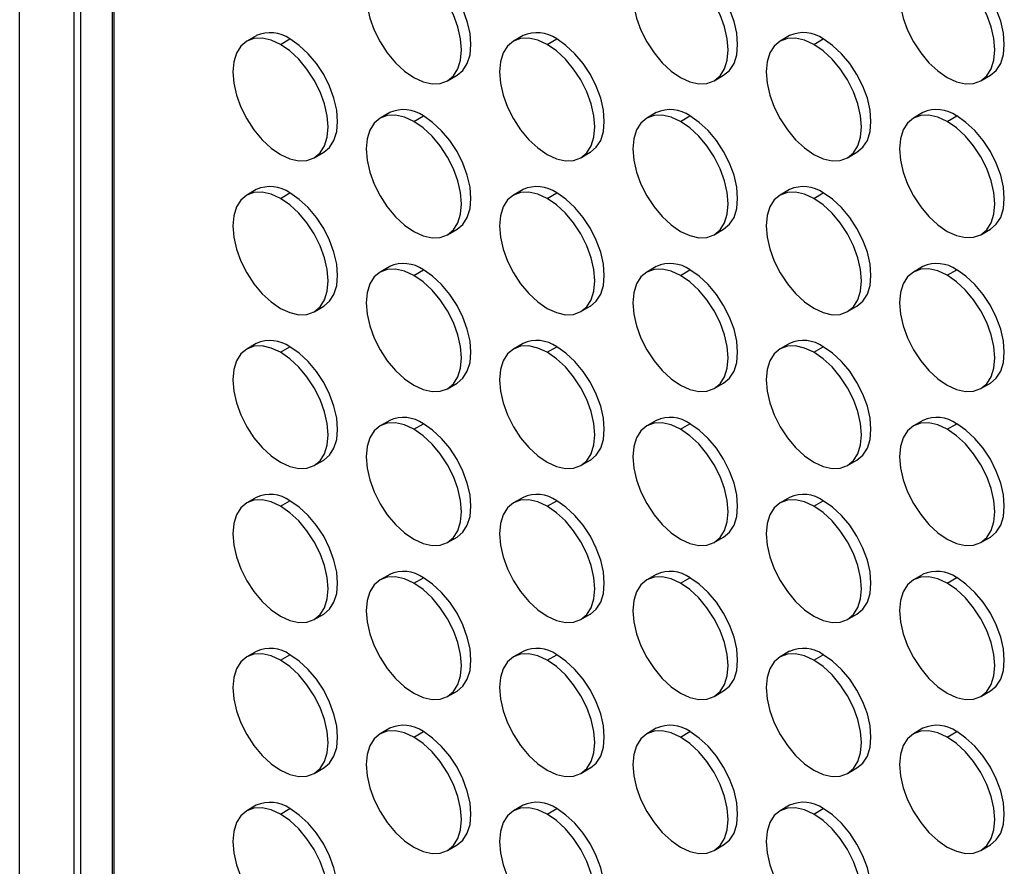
# Model space of a CAD drawing. Header units: millimetres. Extents: x 0 to 2794, y 0 to 2159.
# Tile 8 of 44: x 1997 to 2143, y 1324 to 1449. Entities that reach past the tile are written whole.
import ezdxf

# ---------------------------------------------------------------- set-up
doc = ezdxf.new("R2010")
doc.units = ezdxf.units.MM
doc.header["$LTSCALE"] = 10

msp = doc.modelspace()

# ---------------------------------------------------------------- linework, layer by layer
for p, q in [((1996.98, 1266.48), (1996.98, 2061.79)), ((2005.08, 1271.15), (2005.08, 2037.64)), ((2006.01, 2034.9), (2006.01, 1271.69)), ((2010.71, 2022.98), (2010.71, 1274.4)), ((2010.95, 2020.86), (2010.95, 1274.54)), ((2032.12, 1446.92), (2030.7, 1446.11)), ((2035.7, 1445.61), (2037.12, 1446.43)), ((2071.72, 1446.93), (2070.3, 1446.11)), ((2075.3, 1445.62), (2076.72, 1446.43)), ((2111.31, 1446.93), (2109.9, 1446.11)), ((2114.9, 1445.62), (2116.31, 1446.44)), ((2060.5, 1440.22), (2061.92, 1441.04)), ((2100.1, 1440.22), (2101.51, 1441.04)), ((2139.7, 1440.23), (2141.11, 1441.04)), ((2051.92, 1435.49), (2050.5, 1434.68)), ((2055.5, 1434.18), (2056.92, 1435)), ((2091.51, 1435.5), (2090.1, 1434.68)), ((2095.1, 1434.19), (2096.51, 1435)), ((2131.11, 1435.5), (2129.7, 1434.68)), ((2134.7, 1434.19), (2136.11, 1435.01)), ((2040.7, 1428.79), (2042.12, 1429.6)), ((2080.3, 1428.79), (2081.71, 1429.61)), ((2119.9, 1428.79), (2121.31, 1429.61)), ((2032.12, 1424.06), (2030.7, 1423.24)), ((2071.72, 1424.06), (2070.3, 1423.25)), ((2111.31, 1424.07), (2109.9, 1423.25)), ((2035.7, 1422.75), (2037.12, 1423.57)), ((2075.3, 1422.75), (2076.72, 1423.57)), ((2114.9, 1422.76), (2116.31, 1423.57)), ((2060.5, 1417.36), (2061.92, 1418.17)), ((2100.1, 1417.36), (2101.51, 1418.18)), ((2139.7, 1417.36), (2141.11, 1418.18)), ((2051.92, 1412.63), (2050.5, 1411.81)), ((2091.51, 1412.63), (2090.1, 1411.82)), ((2131.11, 1412.64), (2129.7, 1411.82)), ((2055.5, 1411.32), (2056.92, 1412.14)), ((2095.1, 1411.32), (2096.51, 1412.14)), ((2134.7, 1411.33), (2136.11, 1412.14)), ((2040.7, 1405.92), (2042.12, 1406.74)), ((2080.3, 1405.93), (2081.71, 1406.74)), ((2119.9, 1405.93), (2121.31, 1406.75)), ((2032.12, 1401.2), (2030.7, 1400.38)), ((2035.7, 1399.89), (2037.12, 1400.7)), ((2071.72, 1401.2), (2070.3, 1400.38)), ((2075.3, 1399.89), (2076.72, 1400.71)), ((2111.31, 1401.2), (2109.9, 1400.39)), ((2114.9, 1399.89), (2116.31, 1400.71)), ((2060.5, 1394.49), (2061.92, 1395.31)), ((2100.1, 1394.5), (2101.51, 1395.31)), ((2139.7, 1394.5), (2141.11, 1395.32)), ((2051.92, 1389.77), (2050.5, 1388.95)), ((2055.5, 1388.46), (2056.92, 1389.27)), ((2091.51, 1389.77), (2090.1, 1388.95)), ((2095.1, 1388.46), (2096.51, 1389.28)), ((2131.11, 1389.77), (2129.7, 1388.96)), ((2134.7, 1388.46), (2136.11, 1389.28)), ((2040.7, 1383.06), (2042.12, 1383.88)), ((2080.3, 1383.06), (2081.71, 1383.88)), ((2119.9, 1383.07), (2121.31, 1383.88)), ((2032.12, 1378.33), (2030.7, 1377.52)), ((2035.7, 1377.02), (2037.12, 1377.84)), ((2071.72, 1378.34), (2070.3, 1377.52)), ((2075.3, 1377.03), (2076.72, 1377.84)), ((2111.31, 1378.34), (2109.9, 1377.52)), ((2114.9, 1377.03), (2116.31, 1377.85)), ((2060.5, 1371.63), (2061.92, 1372.45)), ((2100.1, 1371.63), (2101.51, 1372.45)), ((2139.7, 1371.64), (2141.11, 1372.45)), ((2051.92, 1366.9), (2050.5, 1366.09)), ((2055.5, 1365.59), (2056.92, 1366.41)), ((2091.51, 1366.91), (2090.1, 1366.09)), ((2095.1, 1365.6), (2096.51, 1366.41)), ((2131.11, 1366.91), (2129.7, 1366.1)), ((2134.7, 1365.6), (2136.11, 1366.42)), ((2040.7, 1360.2), (2042.12, 1361.01)), ((2080.3, 1360.2), (2081.71, 1361.02)), ((2119.9, 1360.2), (2121.31, 1361.02)), ((2032.12, 1355.47), (2030.7, 1354.65)), ((2071.72, 1355.47), (2070.3, 1354.66)), ((2111.31, 1355.48), (2109.9, 1354.66)), ((2035.7, 1354.16), (2037.12, 1354.98)), ((2075.3, 1354.16), (2076.72, 1354.98)), ((2114.9, 1354.17), (2116.31, 1354.98)), ((2060.5, 1348.77), (2061.92, 1349.58)), ((2100.1, 1348.77), (2101.51, 1349.59)), ((2139.7, 1348.77), (2141.11, 1349.59)), ((2051.92, 1344.04), (2050.5, 1343.22)), ((2091.51, 1344.04), (2090.1, 1343.23)), ((2131.11, 1344.05), (2129.7, 1343.23)), ((2055.5, 1342.73), (2056.92, 1343.55)), ((2095.1, 1342.73), (2096.51, 1343.55)), ((2134.7, 1342.74), (2136.11, 1343.55)), ((2040.7, 1337.33), (2042.12, 1338.15)), ((2080.3, 1337.34), (2081.71, 1338.15)), ((2119.9, 1337.34), (2121.31, 1338.16)), ((2032.12, 1332.61), (2030.7, 1331.79)), ((2035.7, 1331.3), (2037.12, 1332.11)), ((2071.72, 1332.61), (2070.3, 1331.79)), ((2075.3, 1331.3), (2076.72, 1332.12)), ((2111.31, 1332.61), (2109.9, 1331.8)), ((2114.9, 1331.3), (2116.31, 1332.12)), ((2060.5, 1325.9), (2061.92, 1326.72)), ((2100.1, 1325.91), (2101.51, 1326.72)), ((2139.7, 1325.91), (2141.11, 1326.73))]:
    msp.add_line(p, q)
at = {"flags": 128}
for points in [[(2055.5, 1457.05), (2054.12, 1457.68), (2052.8, 1457.99), (2051.57, 1457.94), (2050.5, 1457.54), (2049.62, 1456.81), (2048.97, 1455.78), (2048.57, 1454.48), (2048.43, 1452.96), (2048.57, 1451.29), (2048.97, 1449.53), (2049.62, 1447.74), (2050.5, 1445.99), (2051.57, 1444.36), (2052.8, 1442.9), (2054.12, 1441.67), (2055.5, 1440.71)], [(2061.92, 1441.04), (2061.92, 1441.04), (2062.8, 1441.77), (2063.45, 1442.8), (2063.85, 1444.1), (2063.99, 1445.61), (2063.85, 1447.29), (2063.45, 1449.05), (2062.8, 1450.84), (2061.92, 1452.58), (2060.84, 1454.22), (2059.62, 1455.68), (2058.3, 1456.91), (2056.92, 1457.86)], [(2095.1, 1457.05), (2093.72, 1457.69), (2092.39, 1457.99), (2091.17, 1457.94), (2090.1, 1457.54), (2089.22, 1456.81), (2088.57, 1455.78), (2088.16, 1454.48), (2088.03, 1452.97), (2088.16, 1451.29), (2088.57, 1449.53), (2089.22, 1447.74), (2090.1, 1446), (2091.17, 1444.36), (2092.39, 1442.9), (2093.72, 1441.67), (2095.1, 1440.72)], [(2101.51, 1441.04), (2101.51, 1441.04), (2102.39, 1441.77), (2103.05, 1442.8), (2103.45, 1444.1), (2103.59, 1445.62), (2103.45, 1447.29), (2103.05, 1449.05), (2102.39, 1450.84), (2101.51, 1452.59), (2100.44, 1454.22), (2099.22, 1455.68), (2097.89, 1456.91), (2096.51, 1457.87)], [(2134.7, 1457.05), (2133.32, 1457.69), (2131.99, 1457.99), (2130.77, 1457.94), (2129.7, 1457.55), (2128.82, 1456.82), (2128.17, 1455.78), (2127.76, 1454.48), (2127.63, 1452.97), (2127.76, 1451.3), (2128.17, 1449.53), (2128.82, 1447.74), (2129.7, 1446), (2130.77, 1444.37), (2131.99, 1442.91), (2133.32, 1441.68), (2134.7, 1440.72)], [(2141.11, 1441.04), (2141.11, 1441.04), (2141.99, 1441.77), (2142.65, 1442.81), (2143.05, 1444.11), (2143.18, 1445.62), (2143.05, 1447.29), (2142.65, 1449.06), (2141.99, 1450.85), (2141.11, 1452.59), (2140.04, 1454.23), (2138.82, 1455.69), (2137.49, 1456.92), (2136.11, 1457.87)], [(2055.5, 1440.71), (2056.88, 1440.07), (2058.21, 1439.77), (2059.43, 1439.82), (2060.5, 1440.22), (2061.38, 1440.95), (2062.03, 1441.98), (2062.44, 1443.28), (2062.57, 1444.8), (2062.44, 1446.47), (2062.03, 1448.23), (2061.38, 1450.02), (2060.5, 1451.77), (2059.43, 1453.4), (2058.21, 1454.86), (2056.88, 1456.09), (2055.5, 1457.05)], [(2095.1, 1440.72), (2096.48, 1440.08), (2097.81, 1439.78), (2099.03, 1439.83), (2100.1, 1440.22), (2100.98, 1440.95), (2101.63, 1441.99), (2102.04, 1443.29), (2102.17, 1444.8), (2102.04, 1446.47), (2101.63, 1448.24), (2100.98, 1450.03), (2100.1, 1451.77), (2099.03, 1453.4), (2097.81, 1454.87), (2096.48, 1456.1), (2095.1, 1457.05)], [(2134.7, 1440.72), (2136.08, 1440.08), (2137.4, 1439.78), (2138.63, 1439.83), (2139.7, 1440.23), (2140.58, 1440.96), (2141.23, 1441.99), (2141.63, 1443.29), (2141.77, 1444.81), (2141.63, 1446.48), (2141.23, 1448.24), (2140.58, 1450.03), (2139.7, 1451.77), (2138.63, 1453.41), (2137.4, 1454.87), (2136.08, 1456.1), (2134.7, 1457.05)], [(2035.7, 1445.61), (2034.32, 1446.25), (2033, 1446.55), (2031.77, 1446.5), (2030.7, 1446.11), (2029.82, 1445.38), (2029.17, 1444.34), (2028.77, 1443.04), (2028.63, 1441.53), (2028.77, 1439.86), (2029.17, 1438.09), (2029.82, 1436.3), (2030.7, 1434.56), (2031.77, 1432.92), (2033, 1431.46), (2034.32, 1430.23), (2035.7, 1429.28)], [(2042.12, 1429.6), (2042.12, 1429.6), (2043, 1430.33), (2043.65, 1431.37), (2044.05, 1432.67), (2044.19, 1434.18), (2044.05, 1435.85), (2043.65, 1437.62), (2043, 1439.41), (2042.12, 1441.15), (2041.05, 1442.78), (2039.82, 1444.24), (2038.5, 1445.47), (2037.12, 1446.43)], [(2075.3, 1445.62), (2073.92, 1446.25), (2072.6, 1446.56), (2071.37, 1446.51), (2070.3, 1446.11), (2069.42, 1445.38), (2068.77, 1444.35), (2068.37, 1443.05), (2068.23, 1441.53), (2068.37, 1439.86), (2068.77, 1438.1), (2069.42, 1436.31), (2070.3, 1434.56), (2071.37, 1432.93), (2072.6, 1431.47), (2073.92, 1430.24), (2075.3, 1429.28)], [(2081.71, 1429.61), (2081.72, 1429.61), (2082.59, 1430.34), (2083.25, 1431.37), (2083.65, 1432.67), (2083.79, 1434.18), (2083.65, 1435.86), (2083.25, 1437.62), (2082.59, 1439.41), (2081.72, 1441.15), (2080.64, 1442.79), (2079.42, 1444.25), (2078.09, 1445.48), (2076.72, 1446.43)], [(2114.9, 1445.62), (2113.52, 1446.26), (2112.19, 1446.56), (2110.97, 1446.51), (2109.9, 1446.11), (2109.02, 1445.38), (2108.37, 1444.35), (2107.96, 1443.05), (2107.83, 1441.54), (2107.96, 1439.86), (2108.37, 1438.1), (2109.02, 1436.31), (2109.9, 1434.57), (2110.97, 1432.93), (2112.19, 1431.47), (2113.52, 1430.24), (2114.9, 1429.29)], [(2121.31, 1429.61), (2121.31, 1429.61), (2122.19, 1430.34), (2122.85, 1431.37), (2123.25, 1432.67), (2123.38, 1434.19), (2123.25, 1435.86), (2122.85, 1437.62), (2122.19, 1439.41), (2121.31, 1441.16), (2120.24, 1442.79), (2119.02, 1444.25), (2117.69, 1445.48), (2116.31, 1446.44)], [(2035.7, 1429.28), (2037.08, 1428.64), (2038.41, 1428.34), (2039.63, 1428.39), (2040.7, 1428.79), (2041.58, 1429.52), (2042.24, 1430.55), (2042.64, 1431.85), (2042.77, 1433.36), (2042.64, 1435.04), (2042.24, 1436.8), (2041.58, 1438.59), (2040.7, 1440.33), (2039.63, 1441.97), (2038.41, 1443.43), (2037.08, 1444.66), (2035.7, 1445.61)], [(2075.3, 1429.28), (2076.68, 1428.65), (2078.01, 1428.34), (2079.23, 1428.39), (2080.3, 1428.79), (2081.18, 1429.52), (2081.83, 1430.55), (2082.24, 1431.85), (2082.37, 1433.37), (2082.24, 1435.04), (2081.83, 1436.8), (2081.18, 1438.59), (2080.3, 1440.34), (2079.23, 1441.97), (2078.01, 1443.43), (2076.68, 1444.66), (2075.3, 1445.62)], [(2114.9, 1429.29), (2116.28, 1428.65), (2117.61, 1428.35), (2118.83, 1428.4), (2119.9, 1428.79), (2120.78, 1429.52), (2121.43, 1430.56), (2121.83, 1431.86), (2121.97, 1433.37), (2121.83, 1435.04), (2121.43, 1436.81), (2120.78, 1438.6), (2119.9, 1440.34), (2118.83, 1441.98), (2117.61, 1443.44), (2116.28, 1444.67), (2114.9, 1445.62)], [(2055.5, 1434.18), (2054.12, 1434.82), (2052.8, 1435.12), (2051.57, 1435.07), (2050.5, 1434.68), (2049.62, 1433.95), (2048.97, 1432.91), (2048.57, 1431.61), (2048.43, 1430.1), (2048.57, 1428.43), (2048.97, 1426.66), (2049.62, 1424.87), (2050.5, 1423.13), (2051.57, 1421.5), (2052.8, 1420.03), (2054.12, 1418.8), (2055.5, 1417.85)], [(2061.92, 1418.17), (2061.92, 1418.17), (2062.8, 1418.9), (2063.45, 1419.94), (2063.85, 1421.24), (2063.99, 1422.75), (2063.85, 1424.42), (2063.45, 1426.19), (2062.8, 1427.98), (2061.92, 1429.72), (2060.84, 1431.35), (2059.62, 1432.81), (2058.3, 1434.05), (2056.92, 1435)], [(2095.1, 1434.19), (2093.72, 1434.83), (2092.39, 1435.13), (2091.17, 1435.08), (2090.1, 1434.68), (2089.22, 1433.95), (2088.57, 1432.92), (2088.16, 1431.62), (2088.03, 1430.1), (2088.16, 1428.43), (2088.57, 1426.67), (2089.22, 1424.88), (2090.1, 1423.13), (2091.17, 1421.5), (2092.39, 1420.04), (2093.72, 1418.81), (2095.1, 1417.85)], [(2101.51, 1418.18), (2101.51, 1418.18), (2102.39, 1418.91), (2103.05, 1419.94), (2103.45, 1421.24), (2103.59, 1422.75), (2103.45, 1424.43), (2103.05, 1426.19), (2102.39, 1427.98), (2101.51, 1429.72), (2100.44, 1431.36), (2099.22, 1432.82), (2097.89, 1434.05), (2096.51, 1435)], [(2134.7, 1434.19), (2133.32, 1434.83), (2131.99, 1435.13), (2130.77, 1435.08), (2129.7, 1434.68), (2128.82, 1433.95), (2128.17, 1432.92), (2127.76, 1431.62), (2127.63, 1430.11), (2127.76, 1428.43), (2128.17, 1426.67), (2128.82, 1424.88), (2129.7, 1423.14), (2130.77, 1421.5), (2131.99, 1420.04), (2133.32, 1418.81), (2134.7, 1417.86)], [(2141.11, 1418.18), (2141.11, 1418.18), (2141.99, 1418.91), (2142.65, 1419.94), (2143.05, 1421.24), (2143.18, 1422.76), (2143.05, 1424.43), (2142.65, 1426.19), (2141.99, 1427.98), (2141.11, 1429.73), (2140.04, 1431.36), (2138.82, 1432.82), (2137.49, 1434.05), (2136.11, 1435.01)], [(2055.5, 1417.85), (2056.88, 1417.21), (2058.21, 1416.91), (2059.43, 1416.96), (2060.5, 1417.36), (2061.38, 1418.09), (2062.03, 1419.12), (2062.44, 1420.42), (2062.57, 1421.93), (2062.44, 1423.61), (2062.03, 1425.37), (2061.38, 1427.16), (2060.5, 1428.9), (2059.43, 1430.54), (2058.21, 1432), (2056.88, 1433.23), (2055.5, 1434.18)], [(2095.1, 1417.85), (2096.48, 1417.22), (2097.81, 1416.91), (2099.03, 1416.96), (2100.1, 1417.36), (2100.98, 1418.09), (2101.63, 1419.12), (2102.04, 1420.42), (2102.17, 1421.94), (2102.04, 1423.61), (2101.63, 1425.37), (2100.98, 1427.16), (2100.1, 1428.91), (2099.03, 1430.54), (2097.81, 1432), (2096.48, 1433.23), (2095.1, 1434.19)], [(2134.7, 1417.86), (2136.08, 1417.22), (2137.4, 1416.92), (2138.63, 1416.97), (2139.7, 1417.36), (2140.58, 1418.09), (2141.23, 1419.13), (2141.63, 1420.43), (2141.77, 1421.94), (2141.63, 1423.61), (2141.23, 1425.38), (2140.58, 1427.17), (2139.7, 1428.91), (2138.63, 1430.55), (2137.4, 1432.01), (2136.08, 1433.24), (2134.7, 1434.19)], [(2035.7, 1422.75), (2034.32, 1423.39), (2033, 1423.69), (2031.77, 1423.64), (2030.7, 1423.24), (2029.82, 1422.51), (2029.17, 1421.48), (2028.77, 1420.18), (2028.63, 1418.67), (2028.77, 1416.99), (2029.17, 1415.23), (2029.82, 1413.44), (2030.7, 1411.7), (2031.77, 1410.06), (2033, 1408.6), (2034.32, 1407.37), (2035.7, 1406.42)], [(2035.7, 1406.42), (2037.08, 1405.78), (2038.41, 1405.48), (2039.63, 1405.53), (2040.7, 1405.92), (2041.58, 1406.65), (2042.24, 1407.69), (2042.64, 1408.99), (2042.77, 1410.5), (2042.64, 1412.17), (2042.24, 1413.94), (2041.58, 1415.73), (2040.7, 1417.47), (2039.63, 1419.1), (2038.41, 1420.56), (2037.08, 1421.8), (2035.7, 1422.75)], [(2042.12, 1406.74), (2042.12, 1406.74), (2043, 1407.47), (2043.65, 1408.5), (2044.05, 1409.8), (2044.19, 1411.32), (2044.05, 1412.99), (2043.65, 1414.75), (2043, 1416.54), (2042.12, 1418.29), (2041.05, 1419.92), (2039.82, 1421.38), (2038.5, 1422.61), (2037.12, 1423.57)], [(2075.3, 1422.75), (2073.92, 1423.39), (2072.6, 1423.69), (2071.37, 1423.64), (2070.3, 1423.25), (2069.42, 1422.52), (2068.77, 1421.48), (2068.37, 1420.18), (2068.23, 1418.67), (2068.37, 1417), (2068.77, 1415.23), (2069.42, 1413.44), (2070.3, 1411.7), (2071.37, 1410.07), (2072.6, 1408.61), (2073.92, 1407.37), (2075.3, 1406.42)], [(2075.3, 1406.42), (2076.68, 1405.78), (2078.01, 1405.48), (2079.23, 1405.53), (2080.3, 1405.93), (2081.18, 1406.66), (2081.83, 1407.69), (2082.24, 1408.99), (2082.37, 1410.5), (2082.24, 1412.18), (2081.83, 1413.94), (2081.18, 1415.73), (2080.3, 1417.47), (2079.23, 1419.11), (2078.01, 1420.57), (2076.68, 1421.8), (2075.3, 1422.75)], [(2081.71, 1406.74), (2081.72, 1406.74), (2082.59, 1407.47), (2083.25, 1408.51), (2083.65, 1409.81), (2083.79, 1411.32), (2083.65, 1412.99), (2083.25, 1414.76), (2082.59, 1416.55), (2081.72, 1418.29), (2080.64, 1419.92), (2079.42, 1421.39), (2078.09, 1422.62), (2076.72, 1423.57)], [(2114.9, 1422.76), (2113.52, 1423.4), (2112.19, 1423.7), (2110.97, 1423.65), (2109.9, 1423.25), (2109.02, 1422.52), (2108.37, 1421.49), (2107.96, 1420.19), (2107.83, 1418.67), (2107.96, 1417), (2108.37, 1415.24), (2109.02, 1413.45), (2109.9, 1411.7), (2110.97, 1410.07), (2112.19, 1408.61), (2113.52, 1407.38), (2114.9, 1406.43)], [(2114.9, 1406.43), (2116.28, 1405.79), (2117.61, 1405.48), (2118.83, 1405.53), (2119.9, 1405.93), (2120.78, 1406.66), (2121.43, 1407.69), (2121.83, 1408.99), (2121.97, 1410.51), (2121.83, 1412.18), (2121.43, 1413.94), (2120.78, 1415.73), (2119.9, 1417.48), (2118.83, 1419.11), (2117.61, 1420.57), (2116.28, 1421.8), (2114.9, 1422.76)], [(2121.31, 1406.75), (2121.31, 1406.75), (2122.19, 1407.48), (2122.85, 1408.51), (2123.25, 1409.81), (2123.38, 1411.32), (2123.25, 1413), (2122.85, 1414.76), (2122.19, 1416.55), (2121.31, 1418.29), (2120.24, 1419.93), (2119.02, 1421.39), (2117.69, 1422.62), (2116.31, 1423.57)], [(2055.5, 1411.32), (2054.12, 1411.96), (2052.8, 1412.26), (2051.57, 1412.21), (2050.5, 1411.81), (2049.62, 1411.08), (2048.97, 1410.05), (2048.57, 1408.75), (2048.43, 1407.24), (2048.57, 1405.56), (2048.97, 1403.8), (2049.62, 1402.01), (2050.5, 1400.27), (2051.57, 1398.63), (2052.8, 1397.17), (2054.12, 1395.94), (2055.5, 1394.99)], [(2055.5, 1394.99), (2056.88, 1394.35), (2058.21, 1394.05), (2059.43, 1394.1), (2060.5, 1394.49), (2061.38, 1395.22), (2062.03, 1396.26), (2062.44, 1397.56), (2062.57, 1399.07), (2062.44, 1400.74), (2062.03, 1402.51), (2061.38, 1404.3), (2060.5, 1406.04), (2059.43, 1407.67), (2058.21, 1409.14), (2056.88, 1410.37), (2055.5, 1411.32)], [(2061.92, 1395.31), (2061.92, 1395.31), (2062.8, 1396.04), (2063.45, 1397.07), (2063.85, 1398.37), (2063.99, 1399.89), (2063.85, 1401.56), (2063.45, 1403.32), (2062.8, 1405.11), (2061.92, 1406.86), (2060.84, 1408.49), (2059.62, 1409.95), (2058.3, 1411.18), (2056.92, 1412.14)], [(2095.1, 1411.32), (2093.72, 1411.96), (2092.39, 1412.26), (2091.17, 1412.21), (2090.1, 1411.82), (2089.22, 1411.09), (2088.57, 1410.05), (2088.16, 1408.75), (2088.03, 1407.24), (2088.16, 1405.57), (2088.57, 1403.8), (2089.22, 1402.01), (2090.1, 1400.27), (2091.17, 1398.64), (2092.39, 1397.18), (2093.72, 1395.95), (2095.1, 1394.99)], [(2095.1, 1394.99), (2096.48, 1394.35), (2097.81, 1394.05), (2099.03, 1394.1), (2100.1, 1394.5), (2100.98, 1395.23), (2101.63, 1396.26), (2102.04, 1397.56), (2102.17, 1399.08), (2102.04, 1400.75), (2101.63, 1402.51), (2100.98, 1404.3), (2100.1, 1406.04), (2099.03, 1407.68), (2097.81, 1409.14), (2096.48, 1410.37), (2095.1, 1411.32)], [(2101.51, 1395.31), (2101.51, 1395.31), (2102.39, 1396.04), (2103.05, 1397.08), (2103.45, 1398.38), (2103.59, 1399.89), (2103.45, 1401.56), (2103.05, 1403.33), (2102.39, 1405.12), (2101.51, 1406.86), (2100.44, 1408.5), (2099.22, 1409.96), (2097.89, 1411.19), (2096.51, 1412.14)], [(2134.7, 1411.33), (2133.32, 1411.97), (2131.99, 1412.27), (2130.77, 1412.22), (2129.7, 1411.82), (2128.82, 1411.09), (2128.17, 1410.06), (2127.76, 1408.76), (2127.63, 1407.24), (2127.76, 1405.57), (2128.17, 1403.81), (2128.82, 1402.02), (2129.7, 1400.27), (2130.77, 1398.64), (2131.99, 1397.18), (2133.32, 1395.95), (2134.7, 1395)], [(2134.7, 1395), (2136.08, 1394.36), (2137.4, 1394.05), (2138.63, 1394.1), (2139.7, 1394.5), (2140.58, 1395.23), (2141.23, 1396.26), (2141.63, 1397.56), (2141.77, 1399.08), (2141.63, 1400.75), (2141.23, 1402.51), (2140.58, 1404.3), (2139.7, 1406.05), (2138.63, 1407.68), (2137.4, 1409.14), (2136.08, 1410.37), (2134.7, 1411.33)], [(2141.11, 1395.32), (2141.11, 1395.32), (2141.99, 1396.05), (2142.65, 1397.08), (2143.05, 1398.38), (2143.18, 1399.9), (2143.05, 1401.57), (2142.65, 1403.33), (2141.99, 1405.12), (2141.11, 1406.86), (2140.04, 1408.5), (2138.82, 1409.96), (2137.49, 1411.19), (2136.11, 1412.14)], [(2035.7, 1399.89), (2034.32, 1400.52), (2033, 1400.83), (2031.77, 1400.78), (2030.7, 1400.38), (2029.82, 1399.65), (2029.17, 1398.62), (2028.77, 1397.32), (2028.63, 1395.8), (2028.77, 1394.13), (2029.17, 1392.37), (2029.82, 1390.58), (2030.7, 1388.83), (2031.77, 1387.2), (2033, 1385.74), (2034.32, 1384.51), (2035.7, 1383.55)], [(2042.12, 1383.88), (2042.12, 1383.88), (2043, 1384.61), (2043.65, 1385.64), (2044.05, 1386.94), (2044.19, 1388.45), (2044.05, 1390.13), (2043.65, 1391.89), (2043, 1393.68), (2042.12, 1395.42), (2041.05, 1397.06), (2039.82, 1398.52), (2038.5, 1399.75), (2037.12, 1400.7)], [(2075.3, 1399.89), (2073.92, 1400.53), (2072.6, 1400.83), (2071.37, 1400.78), (2070.3, 1400.38), (2069.42, 1399.65), (2068.77, 1398.62), (2068.37, 1397.32), (2068.23, 1395.81), (2068.37, 1394.13), (2068.77, 1392.37), (2069.42, 1390.58), (2070.3, 1388.84), (2071.37, 1387.2), (2072.6, 1385.74), (2073.92, 1384.51), (2075.3, 1383.56)], [(2081.71, 1383.88), (2081.72, 1383.88), (2082.59, 1384.61), (2083.25, 1385.64), (2083.65, 1386.94), (2083.79, 1388.46), (2083.65, 1390.13), (2083.25, 1391.89), (2082.59, 1393.68), (2081.72, 1395.43), (2080.64, 1397.06), (2079.42, 1398.52), (2078.09, 1399.75), (2076.72, 1400.71)], [(2114.9, 1399.89), (2113.52, 1400.53), (2112.19, 1400.83), (2110.97, 1400.78), (2109.9, 1400.39), (2109.02, 1399.66), (2108.37, 1398.62), (2107.96, 1397.32), (2107.83, 1395.81), (2107.96, 1394.14), (2108.37, 1392.37), (2109.02, 1390.59), (2109.9, 1388.84), (2110.97, 1387.21), (2112.19, 1385.75), (2113.52, 1384.52), (2114.9, 1383.56)], [(2121.31, 1383.88), (2121.31, 1383.88), (2122.19, 1384.61), (2122.85, 1385.65), (2123.25, 1386.95), (2123.38, 1388.46), (2123.25, 1390.13), (2122.85, 1391.9), (2122.19, 1393.69), (2121.31, 1395.43), (2120.24, 1397.07), (2119.02, 1398.53), (2117.69, 1399.76), (2116.31, 1400.71)], [(2035.7, 1383.55), (2037.08, 1382.92), (2038.41, 1382.61), (2039.63, 1382.66), (2040.7, 1383.06), (2041.58, 1383.79), (2042.24, 1384.82), (2042.64, 1386.12), (2042.77, 1387.64), (2042.64, 1389.31), (2042.24, 1391.07), (2041.58, 1392.86), (2040.7, 1394.61), (2039.63, 1396.24), (2038.41, 1397.7), (2037.08, 1398.93), (2035.7, 1399.89)], [(2075.3, 1383.56), (2076.68, 1382.92), (2078.01, 1382.62), (2079.23, 1382.67), (2080.3, 1383.06), (2081.18, 1383.79), (2081.83, 1384.83), (2082.24, 1386.13), (2082.37, 1387.64), (2082.24, 1389.31), (2081.83, 1391.08), (2081.18, 1392.87), (2080.3, 1394.61), (2079.23, 1396.25), (2078.01, 1397.71), (2076.68, 1398.94), (2075.3, 1399.89)], [(2114.9, 1383.56), (2116.28, 1382.92), (2117.61, 1382.62), (2118.83, 1382.67), (2119.9, 1383.07), (2120.78, 1383.8), (2121.43, 1384.83), (2121.83, 1386.13), (2121.97, 1387.65), (2121.83, 1389.32), (2121.43, 1391.08), (2120.78, 1392.87), (2119.9, 1394.61), (2118.83, 1396.25), (2117.61, 1397.71), (2116.28, 1398.94), (2114.9, 1399.89)], [(2055.5, 1388.46), (2054.12, 1389.1), (2052.8, 1389.4), (2051.57, 1389.35), (2050.5, 1388.95), (2049.62, 1388.22), (2048.97, 1387.19), (2048.57, 1385.89), (2048.43, 1384.37), (2048.57, 1382.7), (2048.97, 1380.94), (2049.62, 1379.15), (2050.5, 1377.4), (2051.57, 1375.77), (2052.8, 1374.31), (2054.12, 1373.08), (2055.5, 1372.12)], [(2061.92, 1372.45), (2061.92, 1372.45), (2062.8, 1373.18), (2063.45, 1374.21), (2063.85, 1375.51), (2063.99, 1377.02), (2063.85, 1378.7), (2063.45, 1380.46), (2062.8, 1382.25), (2061.92, 1383.99), (2060.84, 1385.63), (2059.62, 1387.09), (2058.3, 1388.32), (2056.92, 1389.27)], [(2095.1, 1388.46), (2093.72, 1389.1), (2092.39, 1389.4), (2091.17, 1389.35), (2090.1, 1388.95), (2089.22, 1388.22), (2088.57, 1387.19), (2088.16, 1385.89), (2088.03, 1384.38), (2088.16, 1382.7), (2088.57, 1380.94), (2089.22, 1379.15), (2090.1, 1377.41), (2091.17, 1375.77), (2092.39, 1374.31), (2093.72, 1373.08), (2095.1, 1372.13)], [(2101.51, 1372.45), (2101.51, 1372.45), (2102.39, 1373.18), (2103.05, 1374.21), (2103.45, 1375.51), (2103.59, 1377.03), (2103.45, 1378.7), (2103.05, 1380.46), (2102.39, 1382.25), (2101.51, 1384), (2100.44, 1385.63), (2099.22, 1387.09), (2097.89, 1388.32), (2096.51, 1389.28)], [(2134.7, 1388.46), (2133.32, 1389.1), (2131.99, 1389.4), (2130.77, 1389.35), (2129.7, 1388.96), (2128.82, 1388.23), (2128.17, 1387.19), (2127.76, 1385.89), (2127.63, 1384.38), (2127.76, 1382.71), (2128.17, 1380.94), (2128.82, 1379.16), (2129.7, 1377.41), (2130.77, 1375.78), (2131.99, 1374.32), (2133.32, 1373.09), (2134.7, 1372.13)], [(2141.11, 1372.45), (2141.11, 1372.45), (2141.99, 1373.18), (2142.65, 1374.22), (2143.05, 1375.52), (2143.18, 1377.03), (2143.05, 1378.7), (2142.65, 1380.47), (2141.99, 1382.26), (2141.11, 1384), (2140.04, 1385.64), (2138.82, 1387.1), (2137.49, 1388.33), (2136.11, 1389.28)], [(2055.5, 1372.12), (2056.88, 1371.49), (2058.21, 1371.18), (2059.43, 1371.23), (2060.5, 1371.63), (2061.38, 1372.36), (2062.03, 1373.39), (2062.44, 1374.69), (2062.57, 1376.21), (2062.44, 1377.88), (2062.03, 1379.64), (2061.38, 1381.43), (2060.5, 1383.18), (2059.43, 1384.81), (2058.21, 1386.27), (2056.88, 1387.5), (2055.5, 1388.46)], [(2095.1, 1372.13), (2096.48, 1371.49), (2097.81, 1371.19), (2099.03, 1371.24), (2100.1, 1371.63), (2100.98, 1372.36), (2101.63, 1373.4), (2102.04, 1374.7), (2102.17, 1376.21), (2102.04, 1377.88), (2101.63, 1379.65), (2100.98, 1381.44), (2100.1, 1383.18), (2099.03, 1384.82), (2097.81, 1386.28), (2096.48, 1387.51), (2095.1, 1388.46)], [(2134.7, 1372.13), (2136.08, 1371.49), (2137.4, 1371.19), (2138.63, 1371.24), (2139.7, 1371.64), (2140.58, 1372.37), (2141.23, 1373.4), (2141.63, 1374.7), (2141.77, 1376.22), (2141.63, 1377.89), (2141.23, 1379.65), (2140.58, 1381.44), (2139.7, 1383.19), (2138.63, 1384.82), (2137.4, 1386.28), (2136.08, 1387.51), (2134.7, 1388.46)], [(2035.7, 1377.02), (2034.32, 1377.66), (2033, 1377.96), (2031.77, 1377.91), (2030.7, 1377.52), (2029.82, 1376.79), (2029.17, 1375.75), (2028.77, 1374.45), (2028.63, 1372.94), (2028.77, 1371.27), (2029.17, 1369.5), (2029.82, 1367.71), (2030.7, 1365.97), (2031.77, 1364.34), (2033, 1362.88), (2034.32, 1361.64), (2035.7, 1360.69)], [(2042.12, 1361.01), (2042.12, 1361.01), (2043, 1361.74), (2043.65, 1362.78), (2044.05, 1364.08), (2044.19, 1365.59), (2044.05, 1367.26), (2043.65, 1369.03), (2043, 1370.82), (2042.12, 1372.56), (2041.05, 1374.19), (2039.82, 1375.66), (2038.5, 1376.89), (2037.12, 1377.84)], [(2075.3, 1377.03), (2073.92, 1377.67), (2072.6, 1377.97), (2071.37, 1377.92), (2070.3, 1377.52), (2069.42, 1376.79), (2068.77, 1375.76), (2068.37, 1374.46), (2068.23, 1372.94), (2068.37, 1371.27), (2068.77, 1369.51), (2069.42, 1367.72), (2070.3, 1365.97), (2071.37, 1364.34), (2072.6, 1362.88), (2073.92, 1361.65), (2075.3, 1360.7)], [(2081.71, 1361.02), (2081.72, 1361.02), (2082.59, 1361.75), (2083.25, 1362.78), (2083.65, 1364.08), (2083.79, 1365.59), (2083.65, 1367.27), (2083.25, 1369.03), (2082.59, 1370.82), (2081.72, 1372.56), (2080.64, 1374.2), (2079.42, 1375.66), (2078.09, 1376.89), (2076.72, 1377.84)], [(2114.9, 1377.03), (2113.52, 1377.67), (2112.19, 1377.97), (2110.97, 1377.92), (2109.9, 1377.52), (2109.02, 1376.79), (2108.37, 1375.76), (2107.96, 1374.46), (2107.83, 1372.95), (2107.96, 1371.27), (2108.37, 1369.51), (2109.02, 1367.72), (2109.9, 1365.98), (2110.97, 1364.34), (2112.19, 1362.88), (2113.52, 1361.65), (2114.9, 1360.7)], [(2121.31, 1361.02), (2121.31, 1361.02), (2122.19, 1361.75), (2122.85, 1362.78), (2123.25, 1364.08), (2123.38, 1365.6), (2123.25, 1367.27), (2122.85, 1369.03), (2122.19, 1370.82), (2121.31, 1372.57), (2120.24, 1374.2), (2119.02, 1375.66), (2117.69, 1376.89), (2116.31, 1377.85)], [(2035.7, 1360.69), (2037.08, 1360.05), (2038.41, 1359.75), (2039.63, 1359.8), (2040.7, 1360.2), (2041.58, 1360.93), (2042.24, 1361.96), (2042.64, 1363.26), (2042.77, 1364.77), (2042.64, 1366.45), (2042.24, 1368.21), (2041.58, 1370), (2040.7, 1371.74), (2039.63, 1373.38), (2038.41, 1374.84), (2037.08, 1376.07), (2035.7, 1377.02)], [(2075.3, 1360.7), (2076.68, 1360.06), (2078.01, 1359.75), (2079.23, 1359.8), (2080.3, 1360.2), (2081.18, 1360.93), (2081.83, 1361.96), (2082.24, 1363.26), (2082.37, 1364.78), (2082.24, 1366.45), (2081.83, 1368.21), (2081.18, 1370), (2080.3, 1371.75), (2079.23, 1373.38), (2078.01, 1374.84), (2076.68, 1376.07), (2075.3, 1377.03)], [(2114.9, 1360.7), (2116.28, 1360.06), (2117.61, 1359.76), (2118.83, 1359.81), (2119.9, 1360.2), (2120.78, 1360.93), (2121.43, 1361.97), (2121.83, 1363.27), (2121.97, 1364.78), (2121.83, 1366.45), (2121.43, 1368.22), (2120.78, 1370.01), (2119.9, 1371.75), (2118.83, 1373.39), (2117.61, 1374.85), (2116.28, 1376.08), (2114.9, 1377.03)], [(2055.5, 1365.59), (2054.12, 1366.23), (2052.8, 1366.53), (2051.57, 1366.48), (2050.5, 1366.09), (2049.62, 1365.36), (2048.97, 1364.32), (2048.57, 1363.02), (2048.43, 1361.51), (2048.57, 1359.84), (2048.97, 1358.07), (2049.62, 1356.28), (2050.5, 1354.54), (2051.57, 1352.91), (2052.8, 1351.45), (2054.12, 1350.22), (2055.5, 1349.26)], [(2055.5, 1349.26), (2056.88, 1348.62), (2058.21, 1348.32), (2059.43, 1348.37), (2060.5, 1348.77), (2061.38, 1349.5), (2062.03, 1350.53), (2062.44, 1351.83), (2062.57, 1353.35), (2062.44, 1355.02), (2062.03, 1356.78), (2061.38, 1358.57), (2060.5, 1360.31), (2059.43, 1361.95), (2058.21, 1363.41), (2056.88, 1364.64), (2055.5, 1365.59)], [(2061.92, 1349.58), (2061.92, 1349.58), (2062.8, 1350.31), (2063.45, 1351.35), (2063.85, 1352.65), (2063.99, 1354.16), (2063.85, 1355.83), (2063.45, 1357.6), (2062.8, 1359.39), (2061.92, 1361.13), (2060.84, 1362.77), (2059.62, 1364.23), (2058.3, 1365.46), (2056.92, 1366.41)], [(2095.1, 1365.6), (2093.72, 1366.24), (2092.39, 1366.54), (2091.17, 1366.49), (2090.1, 1366.09), (2089.22, 1365.36), (2088.57, 1364.33), (2088.16, 1363.03), (2088.03, 1361.51), (2088.16, 1359.84), (2088.57, 1358.08), (2089.22, 1356.29), (2090.1, 1354.54), (2091.17, 1352.91), (2092.39, 1351.45), (2093.72, 1350.22), (2095.1, 1349.27)], [(2095.1, 1349.27), (2096.48, 1348.63), (2097.81, 1348.32), (2099.03, 1348.37), (2100.1, 1348.77), (2100.98, 1349.5), (2101.63, 1350.53), (2102.04, 1351.83), (2102.17, 1353.35), (2102.04, 1355.02), (2101.63, 1356.78), (2100.98, 1358.57), (2100.1, 1360.32), (2099.03, 1361.95), (2097.81, 1363.41), (2096.48, 1364.64), (2095.1, 1365.6)], [(2101.51, 1349.59), (2101.51, 1349.59), (2102.39, 1350.32), (2103.05, 1351.35), (2103.45, 1352.65), (2103.59, 1354.17), (2103.45, 1355.84), (2103.05, 1357.6), (2102.39, 1359.39), (2101.51, 1361.13), (2100.44, 1362.77), (2099.22, 1364.23), (2097.89, 1365.46), (2096.51, 1366.41)], [(2134.7, 1365.6), (2133.32, 1366.24), (2131.99, 1366.54), (2130.77, 1366.49), (2129.7, 1366.09), (2128.82, 1365.37), (2128.17, 1364.33), (2127.76, 1363.03), (2127.63, 1361.52), (2127.76, 1359.85), (2128.17, 1358.08), (2128.82, 1356.29), (2129.7, 1354.55), (2130.77, 1352.91), (2131.99, 1351.45), (2133.32, 1350.22), (2134.7, 1349.27)], [(2134.7, 1349.27), (2136.08, 1348.63), (2137.4, 1348.33), (2138.63, 1348.38), (2139.7, 1348.77), (2140.58, 1349.5), (2141.23, 1350.54), (2141.63, 1351.84), (2141.77, 1353.35), (2141.63, 1355.02), (2141.23, 1356.79), (2140.58, 1358.58), (2139.7, 1360.32), (2138.63, 1361.96), (2137.4, 1363.42), (2136.08, 1364.65), (2134.7, 1365.6)], [(2141.11, 1349.59), (2141.11, 1349.59), (2141.99, 1350.32), (2142.65, 1351.35), (2143.05, 1352.65), (2143.18, 1354.17), (2143.05, 1355.84), (2142.65, 1357.6), (2141.99, 1359.39), (2141.11, 1361.14), (2140.04, 1362.77), (2138.82, 1364.23), (2137.49, 1365.46), (2136.11, 1366.42)], [(2035.7, 1354.16), (2034.32, 1354.8), (2033, 1355.1), (2031.77, 1355.05), (2030.7, 1354.65), (2029.82, 1353.92), (2029.17, 1352.89), (2028.77, 1351.59), (2028.63, 1350.08), (2028.77, 1348.4), (2029.17, 1346.64), (2029.82, 1344.85), (2030.7, 1343.11), (2031.77, 1341.47), (2033, 1340.01), (2034.32, 1338.78), (2035.7, 1337.83)], [(2035.7, 1337.83), (2037.08, 1337.19), (2038.41, 1336.89), (2039.63, 1336.94), (2040.7, 1337.33), (2041.58, 1338.06), (2042.24, 1339.1), (2042.64, 1340.4), (2042.77, 1341.91), (2042.64, 1343.58), (2042.24, 1345.35), (2041.58, 1347.14), (2040.7, 1348.88), (2039.63, 1350.52), (2038.41, 1351.98), (2037.08, 1353.21), (2035.7, 1354.16)], [(2042.12, 1338.15), (2042.12, 1338.15), (2043, 1338.88), (2043.65, 1339.91), (2044.05, 1341.21), (2044.19, 1342.73), (2044.05, 1344.4), (2043.65, 1346.16), (2043, 1347.95), (2042.12, 1349.7), (2041.05, 1351.33), (2039.82, 1352.79), (2038.5, 1354.02), (2037.12, 1354.98)], [(2075.3, 1354.16), (2073.92, 1354.8), (2072.6, 1355.1), (2071.37, 1355.05), (2070.3, 1354.66), (2069.42, 1353.93), (2068.77, 1352.89), (2068.37, 1351.59), (2068.23, 1350.08), (2068.37, 1348.41), (2068.77, 1346.64), (2069.42, 1344.86), (2070.3, 1343.11), (2071.37, 1341.48), (2072.6, 1340.02), (2073.92, 1338.79), (2075.3, 1337.83)], [(2075.3, 1337.83), (2076.68, 1337.19), (2078.01, 1336.89), (2079.23, 1336.94), (2080.3, 1337.34), (2081.18, 1338.07), (2081.83, 1339.1), (2082.24, 1340.4), (2082.37, 1341.92), (2082.24, 1343.59), (2081.83, 1345.35), (2081.18, 1347.14), (2080.3, 1348.88), (2079.23, 1350.52), (2078.01, 1351.98), (2076.68, 1353.21), (2075.3, 1354.16)], [(2081.71, 1338.15), (2081.72, 1338.15), (2082.59, 1338.88), (2083.25, 1339.92), (2083.65, 1341.22), (2083.79, 1342.73), (2083.65, 1344.4), (2083.25, 1346.17), (2082.59, 1347.96), (2081.72, 1349.7), (2080.64, 1351.34), (2079.42, 1352.8), (2078.09, 1354.03), (2076.72, 1354.98)], [(2114.9, 1354.17), (2113.52, 1354.81), (2112.19, 1355.11), (2110.97, 1355.06), (2109.9, 1354.66), (2109.02, 1353.93), (2108.37, 1352.9), (2107.96, 1351.6), (2107.83, 1350.08), (2107.96, 1348.41), (2108.37, 1346.65), (2109.02, 1344.86), (2109.9, 1343.11), (2110.97, 1341.48), (2112.19, 1340.02), (2113.52, 1338.79), (2114.9, 1337.84)], [(2114.9, 1337.84), (2116.28, 1337.2), (2117.61, 1336.9), (2118.83, 1336.94), (2119.9, 1337.34), (2120.78, 1338.07), (2121.43, 1339.11), (2121.83, 1340.4), (2121.97, 1341.92), (2121.83, 1343.59), (2121.43, 1345.35), (2120.78, 1347.14), (2119.9, 1348.89), (2118.83, 1350.52), (2117.61, 1351.98), (2116.28, 1353.21), (2114.9, 1354.17)], [(2121.31, 1338.16), (2121.31, 1338.16), (2122.19, 1338.89), (2122.85, 1339.92), (2123.25, 1341.22), (2123.38, 1342.74), (2123.25, 1344.41), (2122.85, 1346.17), (2122.19, 1347.96), (2121.31, 1349.7), (2120.24, 1351.34), (2119.02, 1352.8), (2117.69, 1354.03), (2116.31, 1354.98)], [(2055.5, 1342.73), (2054.12, 1343.37), (2052.8, 1343.67), (2051.57, 1343.62), (2050.5, 1343.22), (2049.62, 1342.49), (2048.97, 1341.46), (2048.57, 1340.16), (2048.43, 1338.65), (2048.57, 1336.97), (2048.97, 1335.21), (2049.62, 1333.42), (2050.5, 1331.68), (2051.57, 1330.04), (2052.8, 1328.58), (2054.12, 1327.35), (2055.5, 1326.4)], [(2095.1, 1342.73), (2093.72, 1343.37), (2092.39, 1343.67), (2091.17, 1343.62), (2090.1, 1343.23), (2089.22, 1342.5), (2088.57, 1341.46), (2088.16, 1340.16), (2088.03, 1338.65), (2088.16, 1336.98), (2088.57, 1335.21), (2089.22, 1333.43), (2090.1, 1331.68), (2091.17, 1330.05), (2092.39, 1328.59), (2093.72, 1327.36), (2095.1, 1326.4)], [(2134.7, 1342.74), (2133.32, 1343.38), (2131.99, 1343.68), (2130.77, 1343.63), (2129.7, 1343.23), (2128.82, 1342.5), (2128.17, 1341.47), (2127.76, 1340.17), (2127.63, 1338.65), (2127.76, 1336.98), (2128.17, 1335.22), (2128.82, 1333.43), (2129.7, 1331.68), (2130.77, 1330.05), (2131.99, 1328.59), (2133.32, 1327.36), (2134.7, 1326.41)], [(2055.5, 1326.4), (2056.88, 1325.76), (2058.21, 1325.46), (2059.43, 1325.51), (2060.5, 1325.9), (2061.38, 1326.63), (2062.03, 1327.67), (2062.44, 1328.97), (2062.57, 1330.48), (2062.44, 1332.15), (2062.03, 1333.92), (2061.38, 1335.71), (2060.5, 1337.45), (2059.43, 1339.09), (2058.21, 1340.55), (2056.88, 1341.78), (2055.5, 1342.73)], [(2061.92, 1326.72), (2061.92, 1326.72), (2062.8, 1327.45), (2063.45, 1328.48), (2063.85, 1329.78), (2063.99, 1331.3), (2063.85, 1332.97), (2063.45, 1334.73), (2062.8, 1336.52), (2061.92, 1338.27), (2060.84, 1339.9), (2059.62, 1341.36), (2058.3, 1342.59), (2056.92, 1343.55)], [(2095.1, 1326.4), (2096.48, 1325.76), (2097.81, 1325.46), (2099.03, 1325.51), (2100.1, 1325.91), (2100.98, 1326.64), (2101.63, 1327.67), (2102.04, 1328.97), (2102.17, 1330.49), (2102.04, 1332.16), (2101.63, 1333.92), (2100.98, 1335.71), (2100.1, 1337.46), (2099.03, 1339.09), (2097.81, 1340.55), (2096.48, 1341.78), (2095.1, 1342.73)], [(2101.51, 1326.72), (2101.51, 1326.72), (2102.39, 1327.45), (2103.05, 1328.49), (2103.45, 1329.79), (2103.59, 1331.3), (2103.45, 1332.97), (2103.05, 1334.74), (2102.39, 1336.53), (2101.51, 1338.27), (2100.44, 1339.91), (2099.22, 1341.37), (2097.89, 1342.6), (2096.51, 1343.55)], [(2134.7, 1326.41), (2136.08, 1325.77), (2137.4, 1325.47), (2138.63, 1325.51), (2139.7, 1325.91), (2140.58, 1326.64), (2141.23, 1327.68), (2141.63, 1328.97), (2141.77, 1330.49), (2141.63, 1332.16), (2141.23, 1333.92), (2140.58, 1335.71), (2139.7, 1337.46), (2138.63, 1339.09), (2137.4, 1340.55), (2136.08, 1341.78), (2134.7, 1342.74)], [(2141.11, 1326.73), (2141.11, 1326.73), (2141.99, 1327.46), (2142.65, 1328.49), (2143.05, 1329.79), (2143.18, 1331.31), (2143.05, 1332.98), (2142.65, 1334.74), (2141.99, 1336.53), (2141.11, 1338.28), (2140.04, 1339.91), (2138.82, 1341.37), (2137.49, 1342.6), (2136.11, 1343.55)], [(2035.7, 1331.3), (2034.32, 1331.94), (2033, 1332.24), (2031.77, 1332.19), (2030.7, 1331.79), (2029.82, 1331.06), (2029.17, 1330.03), (2028.77, 1328.73), (2028.63, 1327.21), (2028.77, 1325.54), (2029.17, 1323.78), (2029.82, 1321.99), (2030.7, 1320.24), (2031.77, 1318.61), (2033, 1317.15), (2034.32, 1315.92), (2035.7, 1314.97)], [(2042.12, 1315.29), (2042.12, 1315.29), (2043, 1316.02), (2043.65, 1317.05), (2044.05, 1318.35), (2044.19, 1319.86), (2044.05, 1321.54), (2043.65, 1323.3), (2043, 1325.09), (2042.12, 1326.83), (2041.05, 1328.47), (2039.82, 1329.93), (2038.5, 1331.16), (2037.12, 1332.11)], [(2075.3, 1331.3), (2073.92, 1331.94), (2072.6, 1332.24), (2071.37, 1332.19), (2070.3, 1331.79), (2069.42, 1331.06), (2068.77, 1330.03), (2068.37, 1328.73), (2068.23, 1327.22), (2068.37, 1325.54), (2068.77, 1323.78), (2069.42, 1321.99), (2070.3, 1320.25), (2071.37, 1318.61), (2072.6, 1317.15), (2073.92, 1315.92), (2075.3, 1314.97)], [(2081.71, 1315.29), (2081.72, 1315.29), (2082.59, 1316.02), (2083.25, 1317.05), (2083.65, 1318.35), (2083.79, 1319.87), (2083.65, 1321.54), (2083.25, 1323.3), (2082.59, 1325.09), (2081.72, 1326.84), (2080.64, 1328.47), (2079.42, 1329.93), (2078.09, 1331.16), (2076.72, 1332.12)], [(2114.9, 1331.3), (2113.52, 1331.94), (2112.19, 1332.24), (2110.97, 1332.2), (2109.9, 1331.8), (2109.02, 1331.07), (2108.37, 1330.03), (2107.96, 1328.73), (2107.83, 1327.22), (2107.96, 1325.55), (2108.37, 1323.78), (2109.02, 1322), (2109.9, 1320.25), (2110.97, 1318.62), (2112.19, 1317.16), (2113.52, 1315.93), (2114.9, 1314.97)], [(2121.31, 1315.29), (2121.31, 1315.29), (2122.19, 1316.02), (2122.85, 1317.06), (2123.25, 1318.36), (2123.38, 1319.87), (2123.25, 1321.54), (2122.85, 1323.31), (2122.19, 1325.1), (2121.31, 1326.84), (2120.24, 1328.48), (2119.02, 1329.94), (2117.69, 1331.17), (2116.31, 1332.12)], [(2035.7, 1314.97), (2037.08, 1314.33), (2038.41, 1314.02), (2039.63, 1314.07), (2040.7, 1314.47), (2041.58, 1315.2), (2042.24, 1316.23), (2042.64, 1317.53), (2042.77, 1319.05), (2042.64, 1320.72), (2042.24, 1322.48), (2041.58, 1324.27), (2040.7, 1326.02), (2039.63, 1327.65), (2038.41, 1329.11), (2037.08, 1330.34), (2035.7, 1331.3)], [(2075.3, 1314.97), (2076.68, 1314.33), (2078.01, 1314.03), (2079.23, 1314.08), (2080.3, 1314.47), (2081.18, 1315.2), (2081.83, 1316.24), (2082.24, 1317.54), (2082.37, 1319.05), (2082.24, 1320.72), (2081.83, 1322.49), (2081.18, 1324.28), (2080.3, 1326.02), (2079.23, 1327.66), (2078.01, 1329.12), (2076.68, 1330.35), (2075.3, 1331.3)], [(2114.9, 1314.97), (2116.28, 1314.33), (2117.61, 1314.03), (2118.83, 1314.08), (2119.9, 1314.48), (2120.78, 1315.21), (2121.43, 1316.24), (2121.83, 1317.54), (2121.97, 1319.06), (2121.83, 1320.73), (2121.43, 1322.49), (2120.78, 1324.28), (2119.9, 1326.03), (2118.83, 1327.66), (2117.61, 1329.12), (2116.28, 1330.35), (2114.9, 1331.3)]]:
    msp.add_lwpolyline(points, dxfattribs=at)
for centre in [(2034.19, 1442.34), (2073.79, 1442.34), (2113.38, 1442.35), (2053.99, 1430.91), (2093.59, 1430.91), (2133.18, 1430.92), (2034.19, 1419.48), (2073.79, 1419.48), (2113.38, 1419.48), (2053.99, 1408.05), (2093.59, 1408.05), (2133.18, 1408.05), (2034.19, 1396.61), (2073.79, 1396.62), (2113.38, 1396.62), (2053.99, 1385.18), (2093.59, 1385.19), (2133.18, 1385.19), (2034.19, 1373.75), (2073.79, 1373.75), (2113.38, 1373.76), (2053.99, 1362.32), (2093.59, 1362.32), (2133.18, 1362.33), (2034.19, 1350.89), (2073.79, 1350.89), (2113.38, 1350.89), (2053.99, 1339.46), (2093.59, 1339.46), (2133.18, 1339.46), (2034.19, 1328.02), (2073.79, 1328.03), (2113.38, 1328.03)]:
    msp.add_arc(centre, 5.03, 54.3824, 114.3071)

doc.saveas('drawing.dxf')
